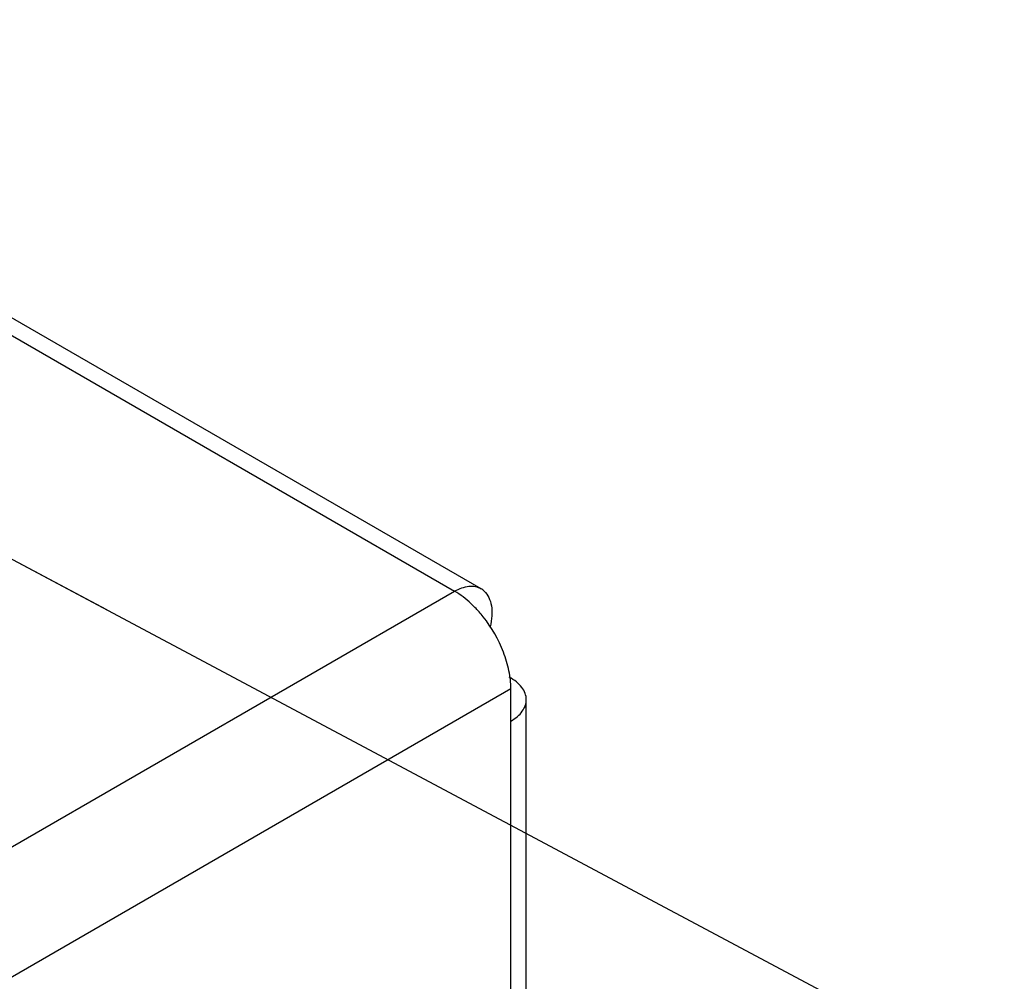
# Model space of a CAD drawing. Header units: inches. Extents: x 0 to 34, y 0 to 22.
# Tile 148 of 155: x 18.897 to 19.227, y 19.341 to 19.664. Entities that reach past the tile are written whole.
import ezdxf

# ---------------------------------------------------------------- set-up
doc = ezdxf.new("R2010")
doc.units = ezdxf.units.IN
doc.header["$LTSCALE"] = 1.87
doc.header["$MEASUREMENT"] = 0
doc.layers.get('0').update_dxf_attribs({"linetype": 'CONTINUOUS'})
doc.layers.add('DETAIL', color=7, linetype='CONTINUOUS')
doc.styles.get("Standard").update_dxf_attribs({"font": 'txt', "width": 0.8})
doc.dimstyles.get("Standard").update_dxf_attribs({"dimtxt": 0.125, "dimasz": 0.18, "dimexe": 0.18, "dimexo": 0.0625, "dimgap": 0.09, "dimtad": 0, "dimtih": 1, "dimtoh": 1, "dimdec": 3, "dimzin": 4, "dimdsep": 46, "dimtxsty": 'STANDARD', "dimblk": '_FILLED', "dimblk1": '_FILLED', "dimblk2": '_FILLED', "dimcen": 0.09, "dimadec": 0, "dimazin": 0, "dimtol": 1, "dimtp": 0.01, "dimtm": 0.01, "dimtfac": 1, "dimtdec": 3, "dimtofl": 0, "dimtmove": 0, "dimatfit": 3, "dimldrblk": '_FILLED', "dimfxl": 1, "dimtolj": 1, "dimtzin": 4, "dimarcsym": 0})

# ---------------------------------------------------------------- blocks, each defined once
blk = doc.blocks.new('_FILLED')
at = {"color": 0, "linetype": 'BYBLOCK'}
blk.add_solid([(0, 0), (-1, 0.1736111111), (-1, -0.1736111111)], dxfattribs=at)

msp = doc.modelspace()

# ---------------------------------------------------------------- linework, layer by layer
at = {"color": 3, "linetype": 'CONTINUOUS'}
for p, q in [((16.7039798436, 20.8282350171), (19.0515743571, 19.4727633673)), ((16.6951460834, 20.8273597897), (19.042740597, 19.4718881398)), ((17.2109804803, 18.4142528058), (19.042740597, 19.4718881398)), ((17.2298366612, 18.3815929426), (19.0615967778, 19.4392282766)), ((19.0615967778, 18.5296185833), (19.0615967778, 19.4392282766)), ((19.0667712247, 18.537595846), (19.0667712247, 19.4355548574))]:
    msp.add_line(p, q, dxfattribs=at)
for centre, radius, start, end in [((19.0485775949, 19.4675787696), 0.0059877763, 46.714979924, 59.7350038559), ((19.0209371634, 19.4385646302), 0.0399795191, 41.3668319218, 43.4391385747), ((19.0192191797, 19.4370575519), 0.0422648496, 38.4166945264, 41.3609703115)]:
    msp.add_arc(centre, radius, start, end, dxfattribs=at)
for points, knots in [([(19.042740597, 19.4718881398), (19.0435151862, 19.4723353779), (19.0450620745, 19.4730662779), (19.0474374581, 19.4736429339), (19.049671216, 19.4735841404), (19.0510124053, 19.4730898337), (19.0515954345, 19.4727504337)], [0, 0, 0, 0, 0.2887364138, 0.5487258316, 0.7822217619, 1, 1, 1, 1]), ([(19.0499664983, 19.4660538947), (19.0494025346, 19.4666492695), (19.0471997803, 19.4688313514), (19.044716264, 19.4707474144), (19.042740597, 19.4718881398)], [0, 0, 0, 0, 0.2644200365, 1, 1, 1, 1]), ([(19.0526829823, 19.4719375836), (19.0533109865, 19.471346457), (19.0543827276, 19.4697899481), (19.0552002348, 19.4669085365), (19.0553065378, 19.463539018), (19.0549353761, 19.4611865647), (19.0546461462, 19.4599712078)], [0, 0, 0, 0, 0.2049352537, 0.4372596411, 0.7031418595, 1, 1, 1, 1]), ([(19.0615967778, 19.4392282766), (19.0615967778, 19.4412195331), (19.0611047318, 19.4454003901), (19.0585881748, 19.4537845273), (19.0551661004, 19.4597509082), (19.052334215, 19.4633199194)], [0, 0, 0, 0, 0.2280678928, 0.4781765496, 1, 1, 1, 1]), ([(19.0667712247, 19.4355548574), (19.0667712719, 19.436264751), (19.0664926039, 19.4377505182), (19.0653085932, 19.4397996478), (19.063450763, 19.4416310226), (19.0619060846, 19.4426162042), (19.0610556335, 19.4430671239)], [0, 0, 0, 0, 0.2154561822, 0.4476886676, 0.7078466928, 1, 1, 1, 1]), ([(19.0615967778, 19.4283420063), (19.0623719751, 19.4287895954), (19.063778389, 19.4297583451), (19.0654592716, 19.4315249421), (19.0665225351, 19.4334792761), (19.0667711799, 19.4348819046), (19.0667712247, 19.4355548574)], [0, 0, 0, 0, 0.289695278, 0.5490782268, 0.7822102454, 1, 1, 1, 1])]:
    msp.add_open_spline(points, degree=3, knots=knots, dxfattribs=at)

# ---------------------------------------------------------------- leaders
at = {"layer": 'DETAIL', "color": 2, "linetype": 'CONTINUOUS'}
msp.add_leader([(18.7671182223, 19.5503778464), (19.6332687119, 19.0887628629)], dimstyle='STANDARD', override={"dimtad": 0, "dimldrblk": 'DOT'}, dxfattribs=at)

doc.saveas('drawing.dxf')
